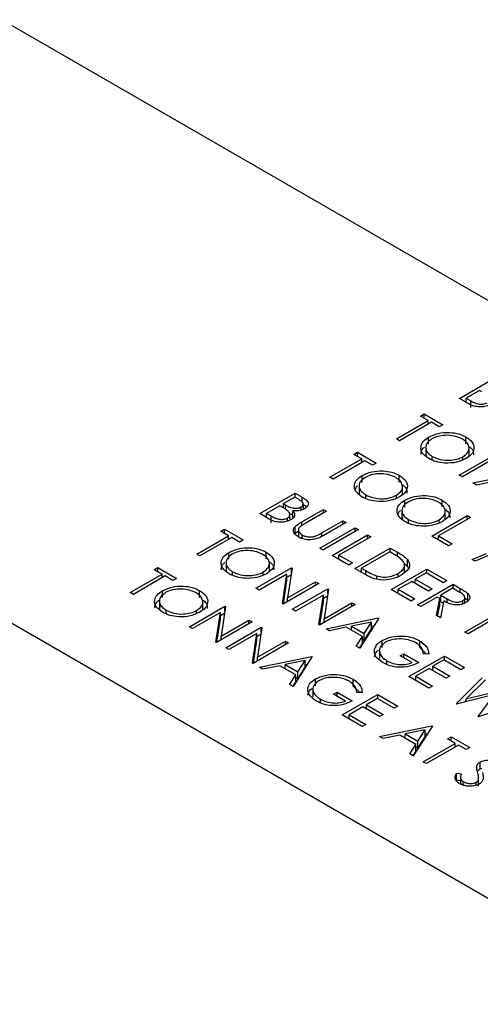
# Model space of a CAD drawing. Header units: inches. Extents: x 1687 to 2505, y -239 to -56.
# Tile 94 of 166: x 1818.69 to 1819.79, y -210.99 to -208.64. Entities that reach past the tile are written whole.
import ezdxf

# ---------------------------------------------------------------- set-up
doc = ezdxf.new("R2010")
doc.units = ezdxf.units.IN
doc.header["$LTSCALE"] = 0.5
doc.header["$MEASUREMENT"] = 0
doc.layers.add('SID-M-S', color=105, linetype='Continuous')

msp = doc.modelspace()

# ---------------------------------------------------------------- linework, layer by layer
at = {"layer": 'SID-M-S'}
for p, q in [((1812.16438, -206.32398), (1831.25626, -217.34549)), ((1817.11413, -207.7527), (1819.94256, -209.38551)), ((1819.7428, -209.54396), (1819.82766, -209.49498)), ((1819.79067, -209.52512), (1819.75912, -209.54334)), ((1819.79572, -209.52804), (1819.79067, -209.52512)), ((1819.76575, -209.55721), (1819.7428, -209.54396)), ((1819.75695, -209.55213), (1819.75912, -209.55087)), ((1819.75912, -209.54334), (1819.76997, -209.5496)), ((1819.75912, -209.55338), (1819.75912, -209.54334)), ((1819.76997, -209.56593), (1819.76997, -209.5496)), ((1819.59241, -209.64083), (1819.66856, -209.59687)), ((1819.65006, -209.5862), (1819.65877, -209.58117)), ((1819.66856, -209.59687), (1819.65006, -209.5862)), ((1819.65877, -209.58117), (1819.70337, -209.60692)), ((1819.65877, -209.59122), (1819.65877, -209.58117)), ((1819.66856, -209.60566), (1819.66856, -209.59687)), ((1819.67617, -209.60127), (1819.60002, -209.64523)), ((1819.66856, -209.60316), (1819.67073, -209.60441)), ((1819.69467, -209.61194), (1819.67617, -209.60127)), ((1819.70337, -209.60692), (1819.69467, -209.61194)), ((1819.60002, -209.64523), (1819.59241, -209.64083)), ((1819.66927, -209.65298), (1819.66927, -209.63665)), ((1819.75831, -209.65245), (1819.75831, -209.63612)), ((1819.66244, -209.65904), (1819.66244, -209.67945)), ((1819.76597, -209.68172), (1819.76597, -209.6613)), ((1819.43331, -209.73268), (1819.50946, -209.68872)), ((1819.49097, -209.67804), (1819.49967, -209.67302)), ((1819.50946, -209.68872), (1819.49097, -209.67804)), ((1819.49967, -209.67302), (1819.54427, -209.69877)), ((1819.49967, -209.68307), (1819.49967, -209.67302)), ((1819.50946, -209.69751), (1819.50946, -209.68872)), ((1819.67818, -209.6915), (1819.67818, -209.68281)), ((1819.74253, -209.7275), (1819.81868, -209.68354)), ((1819.8263, -209.68793), (1819.75015, -209.73189)), ((1819.75129, -209.69077), (1819.75129, -209.68351)), ((1819.51707, -209.69311), (1819.44092, -209.73708)), ((1819.50946, -209.695), (1819.51163, -209.69626)), ((1819.53557, -209.70379), (1819.51707, -209.69311)), ((1819.54427, -209.69877), (1819.53557, -209.70379)), ((1819.44092, -209.73708), (1819.43331, -209.73268)), ((1819.51017, -209.74483), (1819.51017, -209.7285)), ((1819.59921, -209.7443), (1819.59921, -209.72797)), ((1819.75015, -209.73189), (1819.74253, -209.7275)), ((1819.77517, -209.74634), (1819.90027, -209.72059)), ((1819.50334, -209.75088), (1819.50334, -209.7713)), ((1819.60687, -209.77356), (1819.60687, -209.75315)), ((1819.78348, -209.75114), (1819.77517, -209.74634)), ((1819.82358, -209.74288), (1819.78348, -209.75114)), ((1819.26551, -209.8195), (1819.35036, -209.77052)), ((1819.34927, -209.77994), (1819.32208, -209.79564)), ((1819.35961, -209.7859), (1819.34927, -209.77994)), ((1819.35036, -209.77052), (1819.36692, -209.78007)), ((1819.35036, -209.78056), (1819.35036, -209.77052)), ((1819.36692, -209.79211), (1819.36692, -209.78007)), ((1819.51908, -209.78335), (1819.51908, -209.77466)), ((1819.59219, -209.78262), (1819.59219, -209.77535)), ((1819.31337, -209.80066), (1819.28182, -209.81887)), ((1819.31842, -209.80358), (1819.31337, -209.80066)), ((1819.31988, -209.80444), (1819.32208, -209.80318)), ((1819.32208, -209.79564), (1819.32719, -209.79859)), ((1819.32208, -209.80576), (1819.32208, -209.79564)), ((1819.32719, -209.80901), (1819.32719, -209.79859)), ((1819.36508, -209.81103), (1819.36508, -209.80347)), ((1819.36656, -209.83904), (1819.41781, -209.80945)), ((1819.37006, -209.80902), (1819.37006, -209.79699)), ((1819.41781, -209.80945), (1819.42542, -209.81385)), ((1819.41781, -209.81825), (1819.41781, -209.80945)), ((1819.61243, -209.80386), (1819.61243, -209.78753)), ((1819.70147, -209.80333), (1819.70147, -209.787)), ((1819.28845, -209.83275), (1819.26551, -209.8195)), ((1819.27965, -209.82767), (1819.28182, -209.82641)), ((1819.28182, -209.81887), (1819.29267, -209.82513)), ((1819.28182, -209.82892), (1819.28182, -209.81887)), ((1819.29267, -209.84146), (1819.29267, -209.82513)), ((1819.33202, -209.83718), (1819.33202, -209.83009)), ((1819.33789, -209.83283), (1819.33789, -209.82177)), ((1819.34499, -209.82886), (1819.34499, -209.81253)), ((1819.42542, -209.81385), (1819.37458, -209.8432)), ((1819.6056, -209.80992), (1819.6056, -209.83033)), ((1819.67699, -209.87335), (1819.76184, -209.82437)), ((1819.76946, -209.82876), (1819.69331, -209.87272)), ((1819.70913, -209.8326), (1819.70913, -209.81218)), ((1819.76184, -209.82437), (1819.76946, -209.82876)), ((1819.76184, -209.83316), (1819.76184, -209.82437)), ((1819.17277, -209.86173), (1819.18147, -209.85671)), ((1819.18147, -209.85671), (1819.22607, -209.88246)), ((1819.18147, -209.86676), (1819.18147, -209.85671)), ((1819.35019, -209.86656), (1819.35019, -209.85023)), ((1819.35795, -209.8564), (1819.35795, -209.87681)), ((1819.36656, -209.84802), (1819.36656, -209.83904)), ((1819.4091, -209.9024), (1819.49396, -209.85341)), ((1819.41374, -209.86581), (1819.46458, -209.83646)), ((1819.4722, -209.84085), (1819.42095, -209.87044)), ((1819.46458, -209.83646), (1819.4722, -209.84085)), ((1819.46458, -209.84525), (1819.46458, -209.83646)), ((1819.49396, -209.85341), (1819.50157, -209.85781)), ((1819.49396, -209.86221), (1819.49396, -209.85341)), ((1819.62134, -209.84238), (1819.62134, -209.83369)), ((1819.69445, -209.84165), (1819.69445, -209.83439)), ((1819.11511, -209.91637), (1819.19126, -209.87241)), ((1819.19888, -209.87681), (1819.12273, -209.92077)), ((1819.19126, -209.87241), (1819.17277, -209.86173)), ((1819.19126, -209.8812), (1819.19126, -209.87241)), ((1819.19126, -209.87869), (1819.19343, -209.87995)), ((1819.21737, -209.88748), (1819.19888, -209.87681)), ((1819.35019, -209.86656), (1819.35795, -209.86071)), ((1819.36709, -209.87903), (1819.36709, -209.87061)), ((1819.41374, -209.87399), (1819.41374, -209.86581)), ((1819.50157, -209.85781), (1819.41672, -209.90679)), ((1819.43848, -209.91935), (1819.52333, -209.87037)), ((1819.53094, -209.87477), (1819.45479, -209.91873)), ((1819.52333, -209.87037), (1819.53094, -209.87477)), ((1819.52333, -209.87916), (1819.52333, -209.87037)), ((1819.71724, -209.89659), (1819.67699, -209.87335)), ((1819.69113, -209.88152), (1819.69331, -209.88026)), ((1819.69331, -209.87272), (1819.72594, -209.89156)), ((1819.69331, -209.88277), (1819.69331, -209.87272)), ((1819.22607, -209.88246), (1819.21737, -209.88748)), ((1819.41672, -209.90679), (1819.4091, -209.9024)), ((1819.49287, -209.95075), (1819.57772, -209.90177)), ((1819.57772, -209.90177), (1819.59486, -209.91166)), ((1819.57772, -209.91182), (1819.57772, -209.90177)), ((1819.72594, -209.89156), (1819.71724, -209.89659)), ((1819.12273, -209.92077), (1819.11511, -209.91637)), ((1819.19197, -209.92852), (1819.19197, -209.91219)), ((1819.28101, -209.92799), (1819.28101, -209.91166)), ((1819.47873, -209.94259), (1819.43848, -209.91935)), ((1819.45262, -209.92752), (1819.45479, -209.92626)), ((1819.45479, -209.91873), (1819.48743, -209.93757)), ((1819.45479, -209.92877), (1819.45479, -209.91873)), ((1819.57663, -209.91119), (1819.50919, -209.95013)), ((1819.5826, -209.91463), (1819.57663, -209.91119)), ((1819.59486, -209.92225), (1819.59486, -209.91166)), ((1819.77381, -209.92925), (1819.80758, -209.91483)), ((1819.81416, -209.91863), (1819.78039, -209.93304)), ((1819.01367, -209.95358), (1819.02237, -209.94856)), ((1819.02237, -209.94856), (1819.06697, -209.9743)), ((1819.02237, -209.9586), (1819.02237, -209.94856)), ((1819.18514, -209.93458), (1819.18514, -209.95499)), ((1819.25653, -209.99801), (1819.34139, -209.94903)), ((1819.28867, -209.95726), (1819.28867, -209.93684)), ((1819.34298, -209.94995), (1819.33226, -210.02087)), ((1819.34139, -209.94903), (1819.34298, -209.94995)), ((1819.34139, -209.96051), (1819.34139, -209.94903)), ((1819.48743, -209.93757), (1819.47873, -209.94259)), ((1819.51916, -209.96593), (1819.49287, -209.95075)), ((1819.50919, -209.95013), (1819.51893, -209.95575)), ((1819.50919, -209.96017), (1819.50919, -209.95013)), ((1819.61088, -209.93847), (1819.61872, -209.9453)), ((1819.61168, -209.96137), (1819.61168, -209.94096)), ((1819.61872, -209.9453), (1819.61872, -209.92897)), ((1819.61872, -209.9453), (1819.62118, -209.95079)), ((1819.78039, -209.93304), (1819.77381, -209.92925)), ((1818.95601, -210.00822), (1819.03216, -209.96426)), ((1819.03978, -209.96865), (1818.96363, -210.01261)), ((1819.03216, -209.96426), (1819.01367, -209.95358)), ((1819.03216, -209.97305), (1819.03216, -209.96426)), ((1819.03216, -209.97054), (1819.03434, -209.97179)), ((1819.05827, -209.97933), (1819.03978, -209.96865)), ((1819.06697, -209.9743), (1819.05827, -209.97933)), ((1819.20088, -209.96704), (1819.20088, -209.95835)), ((1819.33078, -209.96394), (1819.26415, -210.00241)), ((1819.27399, -209.96631), (1819.27399, -209.95905)), ((1819.32007, -210.03469), (1819.33078, -209.96394)), ((1819.33078, -209.98027), (1819.33078, -209.96394)), ((1819.33078, -209.97148), (1819.34058, -209.96582)), ((1819.50701, -209.95892), (1819.50919, -209.95767)), ((1819.51893, -209.9658), (1819.51893, -209.95575)), ((1819.54534, -209.97589), (1819.54534, -209.96851)), ((1819.5799, -210.00099), (1819.66475, -209.95201)), ((1819.59625, -209.97006), (1819.59625, -209.96267)), ((1819.66366, -209.96143), (1819.63755, -209.9765)), ((1819.70391, -209.98467), (1819.66366, -209.96143)), ((1819.66475, -209.95201), (1819.71262, -209.97964)), ((1819.66475, -209.96206), (1819.66475, -209.95201)), ((1819.26415, -210.00241), (1819.25653, -209.99801)), ((1819.40666, -209.98671), (1819.3218, -210.03569)), ((1819.32245, -210.03532), (1819.33078, -209.98027)), ((1819.33226, -210.02087), (1819.39904, -209.98231)), ((1819.39904, -209.98231), (1819.40666, -209.98671)), ((1819.39904, -209.9911), (1819.39904, -209.98231)), ((1819.62885, -209.98153), (1819.59622, -210.00037)), ((1819.6691, -210.00476), (1819.62885, -209.98153)), ((1819.63538, -209.9853), (1819.63755, -209.98404)), ((1819.63755, -209.9765), (1819.6778, -209.99974)), ((1819.63755, -209.98655), (1819.63755, -209.9765)), ((1819.64299, -210.03742), (1819.72785, -209.98843)), ((1819.72676, -209.99785), (1819.69847, -210.01418)), ((1819.71262, -209.97964), (1819.70391, -209.98467)), ((1819.74267, -210.00704), (1819.72676, -209.99785)), ((1819.72785, -209.98843), (1819.74483, -209.99824)), ((1819.72785, -209.99848), (1819.72785, -209.98843)), ((1818.96363, -210.01261), (1818.95601, -210.00822)), ((1819.03288, -210.02037), (1819.03288, -210.00404)), ((1819.12191, -210.01984), (1819.12191, -210.00351)), ((1819.33226, -210.02966), (1819.33226, -210.02087)), ((1819.34356, -210.04825), (1819.42841, -209.99927)), ((1819.41781, -210.01418), (1819.35118, -210.05265)), ((1819.4071, -210.08493), (1819.41781, -210.01418)), ((1819.41781, -210.03051), (1819.41781, -210.01418)), ((1819.41781, -210.02172), (1819.42761, -210.01606)), ((1819.43001, -210.00019), (1819.41929, -210.07111)), ((1819.42841, -209.99927), (1819.43001, -210.00019)), ((1819.42841, -210.01075), (1819.42841, -209.99927)), ((1819.62776, -210.02863), (1819.5799, -210.00099)), ((1819.59404, -210.00916), (1819.59622, -210.00791)), ((1819.59622, -210.00037), (1819.63647, -210.0236)), ((1819.59622, -210.01041), (1819.59622, -210.00037)), ((1819.68977, -210.01921), (1819.65061, -210.04182)), ((1819.6778, -209.99974), (1819.6691, -210.00476)), ((1819.69596, -210.02278), (1819.68977, -210.01921)), ((1819.69847, -210.01418), (1819.71389, -210.02322)), ((1819.69847, -210.03051), (1819.69847, -210.01418)), ((1819.74483, -210.00869), (1819.74483, -209.99824)), ((1819.75539, -210.02093), (1819.7629, -210.02633)), ((1819.75627, -210.0322), (1819.75627, -210.01819)), ((1819.7629, -210.02633), (1819.7629, -210.01)), ((1819.02604, -210.02642), (1819.02604, -210.04684)), ((1819.09743, -210.08986), (1819.18229, -210.04087)), ((1819.12957, -210.0491), (1819.12957, -210.02869)), ((1819.18388, -210.0418), (1819.17316, -210.11271)), ((1819.18229, -210.04087), (1819.18388, -210.0418)), ((1819.18229, -210.05236), (1819.18229, -210.04087)), ((1819.3218, -210.03569), (1819.32007, -210.03469)), ((1819.49369, -210.03695), (1819.40883, -210.08593)), ((1819.40947, -210.08556), (1819.41781, -210.03051)), ((1819.41929, -210.07111), (1819.48607, -210.03255)), ((1819.48607, -210.03255), (1819.49369, -210.03695)), ((1819.48607, -210.04134), (1819.48607, -210.03255)), ((1819.63647, -210.0236), (1819.62776, -210.02863)), ((1819.65061, -210.04182), (1819.64299, -210.03742)), ((1819.68797, -210.06338), (1819.69596, -210.02278)), ((1819.69085, -210.06505), (1819.69596, -210.03911)), ((1819.69596, -210.02317), (1819.69847, -210.02172)), ((1819.69596, -210.03911), (1819.69596, -210.02278)), ((1819.70538, -210.02821), (1819.69739, -210.06882)), ((1819.69847, -210.03051), (1819.70426, -210.0339)), ((1819.71389, -210.03162), (1819.71389, -210.02322)), ((1819.75086, -210.03549), (1819.75086, -210.0279)), ((1819.04178, -210.05888), (1819.04178, -210.0502)), ((1819.17168, -210.05579), (1819.10505, -210.09425)), ((1819.11489, -210.05815), (1819.11489, -210.05089)), ((1819.16097, -210.12654), (1819.17168, -210.05579)), ((1819.17168, -210.07212), (1819.17168, -210.05579)), ((1819.17168, -210.06333), (1819.18148, -210.05767)), ((1819.35118, -210.05265), (1819.34356, -210.04825)), ((1819.69739, -210.06882), (1819.68797, -210.06338)), ((1819.75613, -210.10273), (1819.83228, -210.05877)), ((1819.8399, -210.06317), (1819.76375, -210.10713)), ((1819.10505, -210.09425), (1819.09743, -210.08986)), ((1819.24756, -210.07855), (1819.1627, -210.12754)), ((1819.16335, -210.12717), (1819.17168, -210.07212)), ((1819.17316, -210.11271), (1819.23994, -210.07416)), ((1819.18446, -210.1401), (1819.26931, -210.09111)), ((1819.23994, -210.07416), (1819.24756, -210.07855)), ((1819.23994, -210.08295), (1819.23994, -210.07416)), ((1819.27091, -210.09204), (1819.26019, -210.16295)), ((1819.26931, -210.09111), (1819.27091, -210.09204)), ((1819.26931, -210.1026), (1819.26931, -210.09111)), ((1819.40883, -210.08593), (1819.4071, -210.08493)), ((1819.41929, -210.0799), (1819.41929, -210.07111)), ((1819.42406, -210.09472), (1819.54917, -210.06898)), ((1819.47247, -210.09127), (1819.43237, -210.09952)), ((1819.51094, -210.11348), (1819.47247, -210.09127)), ((1819.53309, -210.07879), (1819.48531, -210.08863)), ((1819.48531, -210.08863), (1819.51563, -210.10614)), ((1819.48531, -210.09868), (1819.48531, -210.08863)), ((1819.55025, -210.0696), (1819.50456, -210.1412)), ((1819.51563, -210.10614), (1819.53309, -210.07879)), ((1819.53309, -210.09512), (1819.53309, -210.07879)), ((1819.53309, -210.08862), (1819.53888, -210.08742)), ((1819.54917, -210.06898), (1819.55025, -210.0696)), ((1819.54917, -210.07131), (1819.54917, -210.06898)), ((1819.17316, -210.1215), (1819.17316, -210.11271)), ((1819.25871, -210.10603), (1819.19208, -210.14449)), ((1819.248, -210.17678), (1819.25871, -210.10603)), ((1819.25871, -210.12236), (1819.25871, -210.10603)), ((1819.25871, -210.11357), (1819.26851, -210.10791)), ((1819.43237, -210.09952), (1819.42406, -210.09472)), ((1819.48501, -210.09851), (1819.48531, -210.09845)), ((1819.49629, -210.13642), (1819.51094, -210.11348)), ((1819.51094, -210.12981), (1819.51094, -210.11348)), ((1819.51563, -210.12247), (1819.53309, -210.09512)), ((1819.51563, -210.12247), (1819.51563, -210.10614)), ((1819.76375, -210.10713), (1819.75613, -210.10273)), ((1819.1627, -210.12754), (1819.16097, -210.12654)), ((1819.33459, -210.12879), (1819.24973, -210.17778)), ((1819.25038, -210.17741), (1819.25871, -210.12236)), ((1819.26019, -210.16295), (1819.32697, -210.1244)), ((1819.32697, -210.1244), (1819.33459, -210.12879)), ((1819.32697, -210.13319), (1819.32697, -210.1244)), ((1819.50456, -210.1412), (1819.49629, -210.13642)), ((1819.50391, -210.14082), (1819.51094, -210.12981)), ((1819.51094, -210.11976), (1819.51563, -210.12247)), ((1819.5579, -210.1393), (1819.5579, -210.12297)), ((1819.64811, -210.13991), (1819.64811, -210.12358)), ((1819.19208, -210.14449), (1819.18446, -210.1401)), ((1819.26496, -210.18657), (1819.39007, -210.16082)), ((1819.39115, -210.16145), (1819.34546, -210.23304)), ((1819.39007, -210.16082), (1819.39115, -210.16145)), ((1819.39007, -210.16316), (1819.39007, -210.16082)), ((1819.55175, -210.14525), (1819.55175, -210.16566)), ((1819.60138, -210.15941), (1819.61009, -210.15439)), ((1819.62967, -210.17574), (1819.60138, -210.15941)), ((1819.61009, -210.15439), (1819.64598, -210.17511)), ((1819.61009, -210.16443), (1819.61009, -210.15439)), ((1819.62205, -210.20902), (1819.7069, -210.16004)), ((1819.64811, -210.13991), (1819.6644, -210.15513)), ((1819.66958, -210.15521), (1819.65686, -210.15501)), ((1819.7069, -210.16004), (1819.75477, -210.18767)), ((1819.7069, -210.17009), (1819.7069, -210.16004)), ((1819.24973, -210.17778), (1819.248, -210.17678)), ((1819.26019, -210.17174), (1819.26019, -210.16295)), ((1819.31337, -210.18312), (1819.27328, -210.19137)), ((1819.35184, -210.20532), (1819.31337, -210.18312)), ((1819.37399, -210.17064), (1819.32621, -210.18048)), ((1819.32621, -210.19053), (1819.32621, -210.18048)), ((1819.32621, -210.18048), (1819.35653, -210.19798)), ((1819.35653, -210.19798), (1819.37399, -210.17064)), ((1819.37399, -210.18697), (1819.37399, -210.17064)), ((1819.37399, -210.18046), (1819.37978, -210.17927)), ((1819.5698, -210.18002), (1819.5698, -210.17132)), ((1819.70582, -210.16946), (1819.67971, -210.18453)), ((1819.67971, -210.18453), (1819.71996, -210.20777)), ((1819.67971, -210.19458), (1819.67971, -210.18453)), ((1819.74607, -210.19269), (1819.70582, -210.16946)), ((1819.27328, -210.19137), (1819.26496, -210.18657)), ((1819.32591, -210.19036), (1819.32621, -210.1903)), ((1819.33719, -210.22826), (1819.35184, -210.20532)), ((1819.35184, -210.22165), (1819.35184, -210.20532)), ((1819.35653, -210.21431), (1819.37399, -210.18697)), ((1819.35653, -210.21431), (1819.35653, -210.19798)), ((1819.66992, -210.23665), (1819.62205, -210.20902)), ((1819.67101, -210.18955), (1819.63837, -210.20839)), ((1819.63837, -210.20839), (1819.67862, -210.23163)), ((1819.63837, -210.21844), (1819.63837, -210.20839)), ((1819.71126, -210.21279), (1819.67101, -210.18955)), ((1819.67754, -210.19332), (1819.67971, -210.19207)), ((1819.71996, -210.20777), (1819.71126, -210.21279)), ((1819.75477, -210.18767), (1819.74607, -210.19269)), ((1819.34546, -210.23304), (1819.33719, -210.22826)), ((1819.34481, -210.23266), (1819.35184, -210.22165)), ((1819.35184, -210.21161), (1819.35653, -210.21431)), ((1819.3988, -210.23114), (1819.3988, -210.21481)), ((1819.48901, -210.23176), (1819.48901, -210.21543)), ((1819.48901, -210.23176), (1819.5053, -210.24698)), ((1819.6362, -210.21719), (1819.63837, -210.21593)), ((1819.67862, -210.23163), (1819.66992, -210.23665)), ((1819.73492, -210.27418), (1819.7972, -210.21216)), ((1819.80507, -210.21671), (1819.75944, -210.26222)), ((1819.39265, -210.23709), (1819.39265, -210.25751)), ((1819.44228, -210.25126), (1819.45099, -210.24623)), ((1819.47057, -210.26758), (1819.44228, -210.25126)), ((1819.45099, -210.24623), (1819.48689, -210.26696)), ((1819.45099, -210.25628), (1819.45099, -210.24623)), ((1819.46295, -210.30087), (1819.54781, -210.25188)), ((1819.51048, -210.24706), (1819.49776, -210.24686)), ((1819.54781, -210.25188), (1819.59567, -210.27952)), ((1819.54781, -210.26193), (1819.54781, -210.25188)), ((1819.82674, -210.25226), (1819.73601, -210.27481)), ((1819.75944, -210.26222), (1819.84637, -210.24055)), ((1819.78737, -210.30446), (1819.82674, -210.25226)), ((1819.4107, -210.27187), (1819.4107, -210.26317)), ((1819.54672, -210.2613), (1819.52061, -210.27638)), ((1819.52061, -210.27638), (1819.56086, -210.29961)), ((1819.52061, -210.28642), (1819.52061, -210.27638)), ((1819.58697, -210.28454), (1819.54672, -210.2613)), ((1819.59567, -210.27952), (1819.58697, -210.28454)), ((1819.73601, -210.27481), (1819.73492, -210.27418)), ((1819.75557, -210.26994), (1819.75944, -210.26608)), ((1819.75944, -210.26898), (1819.75944, -210.26222)), ((1819.89619, -210.26931), (1819.78846, -210.30509)), ((1819.51082, -210.3285), (1819.46295, -210.30087)), ((1819.51191, -210.2814), (1819.47927, -210.30024)), ((1819.47927, -210.30024), (1819.51952, -210.32348)), ((1819.47927, -210.31029), (1819.47927, -210.30024)), ((1819.55216, -210.30464), (1819.51191, -210.2814)), ((1819.51844, -210.28517), (1819.52061, -210.28391)), ((1819.56086, -210.29961), (1819.55216, -210.30464)), ((1819.4771, -210.30903), (1819.47927, -210.30778)), ((1819.51952, -210.32348), (1819.51082, -210.3285)), ((1819.55216, -210.35236), (1819.67726, -210.32662)), ((1819.67835, -210.32724), (1819.63266, -210.39884)), ((1819.67726, -210.32662), (1819.67835, -210.32724)), ((1819.67726, -210.32895), (1819.67726, -210.32662)), ((1819.78846, -210.30509), (1819.78737, -210.30446)), ((1819.60057, -210.34891), (1819.56047, -210.35716)), ((1819.63903, -210.37112), (1819.60057, -210.34891)), ((1819.66118, -210.33643), (1819.6134, -210.34627)), ((1819.6134, -210.34627), (1819.64372, -210.36378)), ((1819.6134, -210.35632), (1819.6134, -210.34627)), ((1819.64372, -210.36378), (1819.66118, -210.33643)), ((1819.66118, -210.35276), (1819.66118, -210.33643)), ((1819.66118, -210.34626), (1819.66698, -210.34506)), ((1819.56047, -210.35716), (1819.55216, -210.35236)), ((1819.61311, -210.35615), (1819.6134, -210.35609)), ((1819.62438, -210.39406), (1819.63903, -210.37112)), ((1819.63903, -210.38745), (1819.63903, -210.37112)), ((1819.64372, -210.38011), (1819.66118, -210.35276)), ((1819.64372, -210.38011), (1819.64372, -210.36378)), ((1819.65659, -210.41265), (1819.73274, -210.36869)), ((1819.74036, -210.37309), (1819.66421, -210.41705)), ((1819.71425, -210.35802), (1819.72295, -210.35299)), ((1819.73274, -210.36869), (1819.71425, -210.35802)), ((1819.72295, -210.35299), (1819.76755, -210.37874)), ((1819.72295, -210.36304), (1819.72295, -210.35299)), ((1819.73274, -210.37748), (1819.73274, -210.36869)), ((1819.75885, -210.38376), (1819.74036, -210.37309)), ((1819.63266, -210.39884), (1819.62438, -210.39406)), ((1819.632, -210.39846), (1819.63903, -210.38745)), ((1819.63903, -210.3774), (1819.64372, -210.38011)), ((1819.73274, -210.37498), (1819.73491, -210.37623)), ((1819.76755, -210.37874), (1819.75885, -210.38376)), ((1819.66421, -210.41705), (1819.65659, -210.41265)), ((1819.79235, -210.42974), (1819.79235, -210.41341)), ((1819.73606, -210.43963), (1819.74753, -210.44129)), ((1819.73606, -210.45596), (1819.73606, -210.43963)), ((1819.78418, -210.42781), (1819.78418, -210.4236)), ((1819.79235, -210.42974), (1819.79618, -210.42834)), ((1819.73606, -210.45596), (1819.7453, -210.45729)), ((1819.7453, -210.44974), (1819.7453, -210.46607)), ((1819.75202, -210.46891), (1819.75202, -210.4602)), ((1819.78302, -210.46862), (1819.78302, -210.4615)), ((1819.78831, -210.47127), (1819.78831, -210.45494)), ((1819.78876, -210.46747), (1819.78876, -210.45114))]:
    msp.add_line(p, q, dxfattribs=at)
for points, knots in [([(1819.76997, -209.5496), (1819.77552, -209.55279), (1819.78384, -209.55759), (1819.79767, -209.55805), (1819.80494, -209.55667), (1819.80786, -209.55526), (1819.80932, -209.55455)], [0, 0, 0, 0, 0.4993602, 0.748736, 0.8743989, 1, 1, 1, 1]), ([(1819.81693, -209.55895), (1819.81263, -209.56085), (1819.80401, -209.56466), (1819.78831, -209.56491), (1819.77523, -209.56209), (1819.76891, -209.55884), (1819.76575, -209.55721)], [0, 0, 0, 0, 0.27914114, 0.55865369, 0.77905895, 1, 1, 1, 1]), ([(1819.66978, -209.68801), (1819.66393, -209.6838), (1819.65224, -209.67536), (1819.64961, -209.66), (1819.65516, -209.64638), (1819.66457, -209.6399), (1819.66927, -209.63665)], [0, 0, 0, 0, 0.2796633, 0.5593539, 0.7796364, 1, 1, 1, 1]), ([(1819.67692, -209.64103), (1819.67222, -209.64449), (1819.66282, -209.65142), (1819.66155, -209.66399), (1819.66662, -209.67495), (1819.67433, -209.68019), (1819.67818, -209.68281)], [0, 0, 0, 0, 0.279416, 0.5590765, 0.779478, 1, 1, 1, 1]), ([(1819.66927, -209.63665), (1819.6766, -209.63333), (1819.69126, -209.62667), (1819.71779, -209.62477), (1819.74133, -209.6281), (1819.75265, -209.63345), (1819.75831, -209.63612)], [0, 0, 0, 0, 0.279731, 0.5593268, 0.7796805, 1, 1, 1, 1]), ([(1819.74998, -209.64136), (1819.74393, -209.63867), (1819.73182, -209.63329), (1819.71011, -209.63167), (1819.69075, -209.63438), (1819.68153, -209.63881), (1819.67692, -209.64103)], [0, 0, 0, 0, 0.2796271, 0.5593495, 0.7796302, 1, 1, 1, 1]), ([(1819.75129, -209.68351), (1819.75602, -209.68002), (1819.76549, -209.67305), (1819.76685, -209.66035), (1819.76138, -209.64938), (1819.75378, -209.64404), (1819.74998, -209.64136)], [0, 0, 0, 0, 0.279468, 0.5588703, 0.7795158, 1, 1, 1, 1]), ([(1819.75831, -209.63612), (1819.76426, -209.64036), (1819.77616, -209.64884), (1819.77898, -209.66438), (1819.77323, -209.67812), (1819.76367, -209.68465), (1819.75888, -209.68791)], [0, 0, 0, 0, 0.2797673, 0.5593585, 0.7795711, 1, 1, 1, 1]), ([(1819.65182, -209.67832), (1819.65154, -209.67731), (1819.65012, -209.67219), (1819.65316, -209.66576), (1819.65842, -209.66172), (1819.65934, -209.66101)], [0, 0, 0, 0, 0.1678177, 0.8540015, 1, 1, 1, 1]), ([(1819.76467, -209.65799), (1819.76816, -209.66051), (1819.77642, -209.66646), (1819.77657, -209.67417), (1819.77665, -209.67862)], [0, 0, 0, 0, 0.4221781, 1, 1, 1, 1]), ([(1819.66342, -209.67746), (1819.66292, -209.6787), (1819.66224, -209.68041), (1819.66321, -209.68202), (1819.66348, -209.68246)], [0, 0, 0, 0, 0.7277029, 1, 1, 1, 1]), ([(1819.75888, -209.68791), (1819.75155, -209.69128), (1819.73689, -209.69802), (1819.71021, -209.69948), (1819.68662, -209.6962), (1819.67539, -209.69074), (1819.66978, -209.68801)], [0, 0, 0, 0, 0.2796304, 0.5593429, 0.7795972, 1, 1, 1, 1]), ([(1819.67818, -209.68281), (1819.68418, -209.68557), (1819.69618, -209.69108), (1819.71796, -209.69292), (1819.7374, -209.69018), (1819.74666, -209.68573), (1819.75129, -209.68351)], [0, 0, 0, 0, 0.2798297, 0.559389, 0.7796538, 1, 1, 1, 1]), ([(1819.51068, -209.77986), (1819.50484, -209.77564), (1819.49314, -209.76721), (1819.49051, -209.75184), (1819.49606, -209.73823), (1819.50547, -209.73174), (1819.51017, -209.7285)], [0, 0, 0, 0, 0.2796633, 0.5593539, 0.7796364, 1, 1, 1, 1]), ([(1819.51782, -209.73288), (1819.51312, -209.73634), (1819.50372, -209.74326), (1819.50245, -209.75584), (1819.50752, -209.76679), (1819.51523, -209.77203), (1819.51908, -209.77466)], [0, 0, 0, 0, 0.279416, 0.5590765, 0.779478, 1, 1, 1, 1]), ([(1819.51017, -209.7285), (1819.5175, -209.72517), (1819.53216, -209.71852), (1819.55869, -209.71661), (1819.58223, -209.71995), (1819.59355, -209.7253), (1819.59921, -209.72797)], [0, 0, 0, 0, 0.279731, 0.5593268, 0.7796805, 1, 1, 1, 1]), ([(1819.59088, -209.73321), (1819.58483, -209.73052), (1819.57272, -209.72514), (1819.55101, -209.72352), (1819.53166, -209.72622), (1819.52243, -209.73066), (1819.51782, -209.73288)], [0, 0, 0, 0, 0.2796271, 0.5593495, 0.7796302, 1, 1, 1, 1]), ([(1819.59219, -209.77535), (1819.59692, -209.77187), (1819.60639, -209.7649), (1819.60775, -209.75219), (1819.60228, -209.74123), (1819.59468, -209.73588), (1819.59088, -209.73321)], [0, 0, 0, 0, 0.279468, 0.5588703, 0.7795158, 1, 1, 1, 1]), ([(1819.59921, -209.72797), (1819.60516, -209.73221), (1819.61706, -209.74069), (1819.61988, -209.75623), (1819.61413, -209.76997), (1819.60457, -209.7765), (1819.59979, -209.77976)], [0, 0, 0, 0, 0.2797673, 0.5593585, 0.7795711, 1, 1, 1, 1]), ([(1819.49475, -209.76119), (1819.49526, -209.75902), (1819.49599, -209.75594), (1819.49927, -209.75356), (1819.50024, -209.75285)], [0, 0, 0, 0, 0.7054572, 1, 1, 1, 1]), ([(1819.60557, -209.74984), (1819.60906, -209.75235), (1819.61733, -209.7583), (1819.61747, -209.76601), (1819.61756, -209.77047)], [0, 0, 0, 0, 0.4221781, 1, 1, 1, 1]), ([(1819.36508, -209.80347), (1819.36692, -209.80212), (1819.36969, -209.80009), (1819.37025, -209.79667), (1819.3688, -209.79165), (1819.36369, -209.78846), (1819.35961, -209.7859)], [0, 0, 0, 0, 0.2492836, 0.3749253, 0.5006447, 1, 1, 1, 1]), ([(1819.36692, -209.78007), (1819.37047, -209.78222), (1819.37755, -209.78648), (1819.38279, -209.7945), (1819.38043, -209.8023), (1819.37538, -209.80595), (1819.37285, -209.80777)], [0, 0, 0, 0, 0.2813174, 0.559922, 0.7799345, 1, 1, 1, 1]), ([(1819.50432, -209.76931), (1819.50382, -209.77055), (1819.50314, -209.77225), (1819.50411, -209.77387), (1819.50438, -209.7743)], [0, 0, 0, 0, 0.7277029, 1, 1, 1, 1]), ([(1819.59979, -209.77976), (1819.59246, -209.78313), (1819.57779, -209.78987), (1819.55111, -209.79132), (1819.52752, -209.78805), (1819.5163, -209.78259), (1819.51068, -209.77986)], [0, 0, 0, 0, 0.2796304, 0.5593429, 0.7795972, 1, 1, 1, 1]), ([(1819.51908, -209.77466), (1819.52508, -209.77741), (1819.53708, -209.78292), (1819.55886, -209.78477), (1819.5783, -209.78202), (1819.58756, -209.77758), (1819.59219, -209.77535)], [0, 0, 0, 0, 0.2798297, 0.559389, 0.7796538, 1, 1, 1, 1]), ([(1819.61243, -209.78753), (1819.61976, -209.7842), (1819.63442, -209.77755), (1819.66095, -209.77565), (1819.68449, -209.77898), (1819.69581, -209.78433), (1819.70147, -209.787)], [0, 0, 0, 0, 0.279731, 0.5593268, 0.7796805, 1, 1, 1, 1]), ([(1819.69314, -209.79224), (1819.68708, -209.78955), (1819.67498, -209.78417), (1819.65327, -209.78255), (1819.63391, -209.78526), (1819.62469, -209.78969), (1819.62008, -209.79191)], [0, 0, 0, 0, 0.2796271, 0.5593495, 0.7796302, 1, 1, 1, 1]), ([(1819.33329, -209.81332), (1819.33071, -209.8114), (1819.32609, -209.80798), (1819.32076, -209.80492), (1819.31842, -209.80358)], [0, 0, 0, 0, 0.559734, 1, 1, 1, 1]), ([(1819.32719, -209.79859), (1819.33253, -209.80166), (1819.33922, -209.8055), (1819.35009, -209.80681), (1819.35559, -209.80658), (1819.36088, -209.80553), (1819.36368, -209.80415), (1819.36508, -209.80347)], [0, 0, 0, 0, 0.4986071, 0.6240085, 0.7494012, 0.8747358, 1, 1, 1, 1]), ([(1819.37285, -209.80777), (1819.3707, -209.80885), (1819.36641, -209.81099), (1819.35681, -209.8133), (1819.34946, -209.81283), (1819.34499, -209.81253)], [0, 0, 0, 0, 0.2808667, 0.5615271, 1, 1, 1, 1]), ([(1819.36692, -209.7964), (1819.37094, -209.79843), (1819.37535, -209.80065), (1819.37707, -209.80374), (1819.37722, -209.80401)], [0, 0, 0, 0, 0.9132011, 1, 1, 1, 1]), ([(1819.61294, -209.83889), (1819.60709, -209.83468), (1819.5954, -209.82624), (1819.59277, -209.81087), (1819.59832, -209.79726), (1819.60773, -209.79078), (1819.61243, -209.78753)], [0, 0, 0, 0, 0.2796633, 0.5593539, 0.7796364, 1, 1, 1, 1]), ([(1819.62008, -209.79191), (1819.61538, -209.79537), (1819.60598, -209.8023), (1819.60471, -209.81487), (1819.60978, -209.82582), (1819.61748, -209.83107), (1819.62134, -209.83369)], [0, 0, 0, 0, 0.279416, 0.5590765, 0.779478, 1, 1, 1, 1]), ([(1819.69445, -209.83439), (1819.69918, -209.8309), (1819.70865, -209.82393), (1819.71001, -209.81122), (1819.70454, -209.80026), (1819.69694, -209.79491), (1819.69314, -209.79224)], [0, 0, 0, 0, 0.279468, 0.5588703, 0.7795158, 1, 1, 1, 1]), ([(1819.70147, -209.787), (1819.70742, -209.79124), (1819.71932, -209.79972), (1819.72214, -209.81526), (1819.71639, -209.829), (1819.70683, -209.83553), (1819.70204, -209.83879)], [0, 0, 0, 0, 0.2797673, 0.5593585, 0.7795711, 1, 1, 1, 1]), ([(1819.70783, -209.80887), (1819.71132, -209.81138), (1819.71958, -209.81734), (1819.71973, -209.82505), (1819.71981, -209.8295)], [0, 0, 0, 0, 0.4221781, 1, 1, 1, 1]), ([(1819.33963, -209.83448), (1819.33533, -209.83639), (1819.32671, -209.8402), (1819.31101, -209.84045), (1819.29793, -209.83763), (1819.29161, -209.83438), (1819.28845, -209.83275)], [0, 0, 0, 0, 0.2791411, 0.5586537, 0.779059, 1, 1, 1, 1]), ([(1819.29267, -209.82513), (1819.29822, -209.82833), (1819.30654, -209.83312), (1819.32037, -209.83359), (1819.32765, -209.83221), (1819.33056, -209.8308), (1819.33202, -209.83009)], [0, 0, 0, 0, 0.4993602, 0.748736, 0.8743989, 1, 1, 1, 1]), ([(1819.33202, -209.83009), (1819.33384, -209.82874), (1819.3375, -209.82604), (1819.33865, -209.81971), (1819.33532, -209.81574), (1819.33329, -209.81332)], [0, 0, 0, 0, 0.2799437, 0.5604286, 1, 1, 1, 1]), ([(1819.33672, -209.81897), (1819.33911, -209.82047), (1819.34156, -209.82202), (1819.3449, -209.82239), (1819.34499, -209.8224)], [0, 0, 0, 0, 0.973962, 1, 1, 1, 1]), ([(1819.34499, -209.81253), (1819.3465, -209.8146), (1819.34952, -209.81872), (1819.34918, -209.82508), (1819.3456, -209.8305), (1819.34162, -209.83316), (1819.33963, -209.83448)], [0, 0, 0, 0, 0.2803823, 0.5596055, 0.7797648, 1, 1, 1, 1]), ([(1819.59701, -209.82022), (1819.59752, -209.81805), (1819.59825, -209.81497), (1819.60153, -209.81259), (1819.6025, -209.81189)], [0, 0, 0, 0, 0.7054572, 1, 1, 1, 1]), ([(1819.60658, -209.82834), (1819.60608, -209.82958), (1819.6054, -209.83129), (1819.60637, -209.8329), (1819.60664, -209.83334)], [0, 0, 0, 0, 0.7277029, 1, 1, 1, 1]), ([(1819.35881, -209.87587), (1819.3558, -209.87389), (1819.3498, -209.86992), (1819.34591, -209.8628), (1819.34589, -209.85593), (1819.34876, -209.85213), (1819.35019, -209.85023)], [0, 0, 0, 0, 0.2802208, 0.5599142, 0.7799519, 1, 1, 1, 1]), ([(1819.35019, -209.85023), (1819.35296, -209.84801), (1819.35792, -209.84403), (1819.36392, -209.84056), (1819.36656, -209.83904)], [0, 0, 0, 0, 0.5594986, 1, 1, 1, 1]), ([(1819.36364, -209.84991), (1819.36158, -209.85172), (1819.35748, -209.85533), (1819.35808, -209.86338), (1819.36367, -209.86786), (1819.36709, -209.87061)], [0, 0, 0, 0, 0.2810568, 0.5608207, 1, 1, 1, 1]), ([(1819.37458, -209.8432), (1819.37246, -209.84441), (1819.36869, -209.84658), (1819.36518, -209.84889), (1819.36364, -209.84991)], [0, 0, 0, 0, 0.5601244, 1, 1, 1, 1]), ([(1819.70204, -209.83879), (1819.69471, -209.84216), (1819.68005, -209.8489), (1819.65337, -209.85035), (1819.62978, -209.84708), (1819.61855, -209.84162), (1819.61294, -209.83889)], [0, 0, 0, 0, 0.2796304, 0.5593429, 0.7795972, 1, 1, 1, 1]), ([(1819.62134, -209.83369), (1819.62734, -209.83645), (1819.63934, -209.84196), (1819.66112, -209.8438), (1819.68056, -209.84105), (1819.68982, -209.83661), (1819.69445, -209.83439)], [0, 0, 0, 0, 0.2798297, 0.559389, 0.7796538, 1, 1, 1, 1]), ([(1819.42095, -209.87044), (1819.41615, -209.87313), (1819.40661, -209.87847), (1819.38896, -209.88275), (1819.37116, -209.88162), (1819.36292, -209.87779), (1819.35881, -209.87587)], [0, 0, 0, 0, 0.2816547, 0.5601107, 0.7800798, 1, 1, 1, 1]), ([(1819.36709, -209.87061), (1819.36968, -209.87181), (1819.37486, -209.87422), (1819.38411, -209.87541), (1819.39269, -209.87492), (1819.39736, -209.87358), (1819.3997, -209.87291)], [0, 0, 0, 0, 0.2797867, 0.5593768, 0.7795688, 1, 1, 1, 1]), ([(1819.3997, -209.87291), (1819.40247, -209.87168), (1819.40742, -209.86949), (1819.41181, -209.86693), (1819.41374, -209.86581)], [0, 0, 0, 0, 0.5596244, 1, 1, 1, 1]), ([(1819.19197, -209.91219), (1819.19931, -209.90886), (1819.21396, -209.90221), (1819.24049, -209.90031), (1819.26404, -209.90364), (1819.27535, -209.90899), (1819.28101, -209.91166)], [0, 0, 0, 0, 0.279731, 0.5593268, 0.7796805, 1, 1, 1, 1]), ([(1819.19248, -209.96355), (1819.18664, -209.95933), (1819.17494, -209.9509), (1819.17231, -209.93553), (1819.17786, -209.92192), (1819.18727, -209.91543), (1819.19197, -209.91219)], [0, 0, 0, 0, 0.2796633, 0.5593539, 0.7796364, 1, 1, 1, 1]), ([(1819.19962, -209.91657), (1819.19493, -209.92003), (1819.18553, -209.92696), (1819.18425, -209.93953), (1819.18932, -209.95048), (1819.19703, -209.95573), (1819.20088, -209.95835)], [0, 0, 0, 0, 0.279416, 0.5590765, 0.779478, 1, 1, 1, 1]), ([(1819.27268, -209.9169), (1819.26663, -209.91421), (1819.25452, -209.90883), (1819.23282, -209.90721), (1819.21346, -209.90991), (1819.20424, -209.91435), (1819.19962, -209.91657)], [0, 0, 0, 0, 0.2796271, 0.5593495, 0.7796302, 1, 1, 1, 1]), ([(1819.27399, -209.95905), (1819.27872, -209.95556), (1819.28819, -209.94859), (1819.28955, -209.93588), (1819.28408, -209.92492), (1819.27648, -209.91957), (1819.27268, -209.9169)], [0, 0, 0, 0, 0.279468, 0.5588703, 0.7795158, 1, 1, 1, 1]), ([(1819.28101, -209.91166), (1819.28696, -209.9159), (1819.29886, -209.92438), (1819.30169, -209.93992), (1819.29593, -209.95366), (1819.28637, -209.96019), (1819.28159, -209.96345)], [0, 0, 0, 0, 0.2797673, 0.5593585, 0.7795711, 1, 1, 1, 1]), ([(1819.6063, -209.93106), (1819.60232, -209.92778), (1819.59521, -209.92192), (1819.58645, -209.91686), (1819.5826, -209.91463)], [0, 0, 0, 0, 0.5595421, 1, 1, 1, 1]), ([(1819.59486, -209.91166), (1819.59995, -209.91461), (1819.60904, -209.91987), (1819.61576, -209.92619), (1819.61872, -209.92897)], [0, 0, 0, 0, 0.5604447, 1, 1, 1, 1]), ([(1819.17453, -209.95386), (1819.17425, -209.95285), (1819.17282, -209.94772), (1819.17587, -209.9413), (1819.18112, -209.93725), (1819.18205, -209.93655)], [0, 0, 0, 0, 0.1678177, 0.8540015, 1, 1, 1, 1]), ([(1819.28737, -209.93353), (1819.29086, -209.93604), (1819.29913, -209.94199), (1819.29927, -209.94971), (1819.29936, -209.95416)], [0, 0, 0, 0, 0.4221781, 1, 1, 1, 1]), ([(1819.59625, -209.96267), (1819.59995, -209.96022), (1819.60733, -209.95532), (1819.61206, -209.94651), (1819.61171, -209.93805), (1819.6081, -209.93339), (1819.6063, -209.93106)], [0, 0, 0, 0, 0.2801784, 0.5597646, 0.7797967, 1, 1, 1, 1]), ([(1819.61872, -209.92897), (1819.62095, -209.93267), (1819.6254, -209.94008), (1819.62159, -209.95439), (1819.61057, -209.96227), (1819.60385, -209.96707)], [0, 0, 0, 0, 0.2802641, 0.5607148, 1, 1, 1, 1]), ([(1819.18612, -209.953), (1819.18562, -209.95424), (1819.18494, -209.95594), (1819.18592, -209.95756), (1819.18618, -209.958)], [0, 0, 0, 0, 0.7277029, 1, 1, 1, 1]), ([(1819.28159, -209.96345), (1819.27426, -209.96682), (1819.25959, -209.97356), (1819.23291, -209.97501), (1819.20932, -209.97174), (1819.1981, -209.96628), (1819.19248, -209.96355)], [0, 0, 0, 0, 0.2796304, 0.5593429, 0.7795972, 1, 1, 1, 1]), ([(1819.20088, -209.95835), (1819.20688, -209.96111), (1819.21889, -209.96662), (1819.24066, -209.96846), (1819.2601, -209.96571), (1819.26936, -209.96127), (1819.27399, -209.95905)], [0, 0, 0, 0, 0.2798297, 0.559389, 0.7796538, 1, 1, 1, 1]), ([(1819.51893, -209.95575), (1819.52349, -209.9584), (1819.53162, -209.96312), (1819.54115, -209.96686), (1819.54534, -209.96851)], [0, 0, 0, 0, 0.5604262, 1, 1, 1, 1]), ([(1819.60385, -209.96707), (1819.59686, -209.97039), (1819.5829, -209.97702), (1819.55673, -209.97944), (1819.53465, -209.97435), (1819.52434, -209.96875), (1819.51916, -209.96593)], [0, 0, 0, 0, 0.280124, 0.5592478, 0.7788365, 1, 1, 1, 1]), ([(1819.54534, -209.96851), (1819.55021, -209.9696), (1819.55996, -209.9718), (1819.57922, -209.97054), (1819.5898, -209.96565), (1819.59625, -209.96267)], [0, 0, 0, 0, 0.2805364, 0.5610151, 1, 1, 1, 1]), ([(1819.03288, -210.00404), (1819.04021, -210.00071), (1819.05486, -209.99406), (1819.08139, -209.99215), (1819.10494, -209.99548), (1819.11625, -210.00083), (1819.12191, -210.00351)], [0, 0, 0, 0, 0.279731, 0.5593268, 0.7796805, 1, 1, 1, 1]), ([(1819.03339, -210.0554), (1819.02754, -210.05118), (1819.01584, -210.04275), (1819.01321, -210.02738), (1819.01876, -210.01377), (1819.02817, -210.00728), (1819.03288, -210.00404)], [0, 0, 0, 0, 0.27966329, 0.55935394, 0.77963639, 1, 1, 1, 1]), ([(1819.04052, -210.00841), (1819.03583, -210.01187), (1819.02643, -210.0188), (1819.02515, -210.03138), (1819.03022, -210.04233), (1819.03793, -210.04757), (1819.04178, -210.0502)], [0, 0, 0, 0, 0.279416, 0.5590765, 0.779478, 1, 1, 1, 1]), ([(1819.11358, -210.00875), (1819.10753, -210.00606), (1819.09542, -210.00067), (1819.07372, -209.99905), (1819.05436, -210.00176), (1819.04514, -210.0062), (1819.04052, -210.00841)], [0, 0, 0, 0, 0.2796271, 0.5593495, 0.7796302, 1, 1, 1, 1]), ([(1819.11489, -210.05089), (1819.11963, -210.04741), (1819.1291, -210.04043), (1819.13045, -210.02773), (1819.12498, -210.01677), (1819.11738, -210.01142), (1819.11358, -210.00875)], [0, 0, 0, 0, 0.279468, 0.5588703, 0.7795158, 1, 1, 1, 1]), ([(1819.12191, -210.00351), (1819.12786, -210.00775), (1819.13976, -210.01623), (1819.14259, -210.03176), (1819.13683, -210.04551), (1819.12727, -210.05203), (1819.12249, -210.0553)], [0, 0, 0, 0, 0.2797673, 0.5593585, 0.7795711, 1, 1, 1, 1]), ([(1819.75086, -210.0279), (1819.75201, -210.02713), (1819.75431, -210.02559), (1819.75601, -210.02266), (1819.7565, -210.01962), (1819.75436, -210.0136), (1819.74786, -210.00995), (1819.74267, -210.00704)], [0, 0, 0, 0, 0.1253074, 0.250617, 0.3759543, 0.5012806, 1, 1, 1, 1]), ([(1819.74483, -209.99824), (1819.74844, -210.00031), (1819.7549, -210.00401), (1819.76045, -210.00817), (1819.7629, -210.01)], [0, 0, 0, 0, 0.56023967, 1, 1, 1, 1]), ([(1819.7629, -210.01), (1819.76467, -210.01205), (1819.76823, -210.01614), (1819.76812, -210.02268), (1819.76462, -210.02826), (1819.76051, -210.03096), (1819.75846, -210.03231)], [0, 0, 0, 0, 0.2797971, 0.5594998, 0.7796265, 1, 1, 1, 1]), ([(1819.01543, -210.0457), (1819.01514, -210.04469), (1819.0137, -210.03956), (1819.01796, -210.03168), (1819.02505, -210.02649), (1819.02768, -210.02457)], [0, 0, 0, 0, 0.1334527, 0.6791225, 1, 1, 1, 1]), ([(1819.02702, -210.04485), (1819.02653, -210.04609), (1819.02584, -210.04779), (1819.02682, -210.0494), (1819.02708, -210.04984)], [0, 0, 0, 0, 0.7277029, 1, 1, 1, 1]), ([(1819.12828, -210.02538), (1819.13176, -210.02789), (1819.14003, -210.03384), (1819.14017, -210.04155), (1819.14026, -210.04601)], [0, 0, 0, 0, 0.4221781, 1, 1, 1, 1]), ([(1819.75846, -210.03231), (1819.75555, -210.03373), (1819.74975, -210.03657), (1819.73842, -210.03826), (1819.72173, -210.03686), (1819.71212, -210.03178), (1819.70538, -210.02821)], [0, 0, 0, 0, 0.18712025, 0.37397889, 0.56091118, 1, 1, 1, 1]), ([(1819.71389, -210.02322), (1819.71912, -210.02622), (1819.72566, -210.02997), (1819.73624, -210.0313), (1819.74351, -210.03099), (1819.74793, -210.02913), (1819.75086, -210.0279)], [0, 0, 0, 0, 0.4998271, 0.6254978, 0.7512079, 1, 1, 1, 1]), ([(1819.12249, -210.0553), (1819.11516, -210.05867), (1819.1005, -210.06541), (1819.07381, -210.06686), (1819.05022, -210.06359), (1819.039, -210.05813), (1819.03339, -210.0554)], [0, 0, 0, 0, 0.2796304, 0.5593429, 0.7795972, 1, 1, 1, 1]), ([(1819.04178, -210.0502), (1819.04779, -210.05295), (1819.05979, -210.05846), (1819.08156, -210.0603), (1819.101, -210.05756), (1819.11026, -210.05311), (1819.11489, -210.05089)], [0, 0, 0, 0, 0.2798297, 0.559389, 0.7796538, 1, 1, 1, 1]), ([(1819.5579, -210.12297), (1819.56539, -210.11961), (1819.58036, -210.1129), (1819.60749, -210.11133), (1819.63114, -210.11525), (1819.64245, -210.1208), (1819.64811, -210.12358)], [0, 0, 0, 0, 0.2795897, 0.5590718, 0.7794111, 1, 1, 1, 1]), ([(1819.53971, -210.14548), (1819.54122, -210.14074), (1819.5439, -210.13228), (1819.55362, -210.12581), (1819.5579, -210.12297)], [0, 0, 0, 0, 0.5593165, 1, 1, 1, 1]), ([(1819.56586, -210.12717), (1819.56112, -210.1309), (1819.55163, -210.13839), (1819.55103, -210.15174), (1819.55758, -210.16306), (1819.56573, -210.16857), (1819.5698, -210.17132)], [0, 0, 0, 0, 0.2790614, 0.5585842, 0.7792365, 1, 1, 1, 1]), ([(1819.63915, -210.12846), (1819.63313, -210.12574), (1819.62109, -210.1203), (1819.5995, -210.11829), (1819.57996, -210.12068), (1819.57056, -210.125), (1819.56586, -210.12717)], [0, 0, 0, 0, 0.2798474, 0.5595549, 0.7798473, 1, 1, 1, 1]), ([(1819.65686, -210.15501), (1819.65593, -210.14949), (1819.65427, -210.13963), (1819.64377, -210.13188), (1819.63915, -210.12846)], [0, 0, 0, 0, 0.5598397, 1, 1, 1, 1]), ([(1819.64811, -210.12358), (1819.65518, -210.12883), (1819.66784, -210.13821), (1819.66905, -210.15), (1819.66958, -210.15521)], [0, 0, 0, 0, 0.558579, 1, 1, 1, 1]), ([(1819.56044, -210.17596), (1819.55323, -210.17097), (1819.54036, -210.16205), (1819.53991, -210.15054), (1819.53971, -210.14548)], [0, 0, 0, 0, 0.5596174, 1, 1, 1, 1]), ([(1819.53971, -210.16181), (1819.54088, -210.15698), (1819.54231, -210.15106), (1819.54854, -210.14652), (1819.54969, -210.14569)], [0, 0, 0, 0, 0.81696633, 1, 1, 1, 1]), ([(1819.64598, -210.17511), (1819.63906, -210.17851), (1819.62523, -210.18529), (1819.59936, -210.18782), (1819.57653, -210.18407), (1819.56581, -210.17867), (1819.56044, -210.17596)], [0, 0, 0, 0, 0.2803512, 0.5593674, 0.7793709, 1, 1, 1, 1]), ([(1819.5698, -210.17132), (1819.57451, -210.17366), (1819.58393, -210.17832), (1819.60099, -210.18088), (1819.61716, -210.18015), (1819.6255, -210.17721), (1819.62967, -210.17574)], [0, 0, 0, 0, 0.2802537, 0.5599124, 0.7799408, 1, 1, 1, 1]), ([(1819.3988, -210.21481), (1819.40629, -210.21145), (1819.42126, -210.20474), (1819.44839, -210.20318), (1819.47204, -210.20709), (1819.48335, -210.21265), (1819.48901, -210.21543)], [0, 0, 0, 0, 0.27958966, 0.55907181, 0.77941115, 1, 1, 1, 1]), ([(1819.38062, -210.23732), (1819.38212, -210.23259), (1819.3848, -210.22412), (1819.39452, -210.21766), (1819.3988, -210.21481)], [0, 0, 0, 0, 0.5593165, 1, 1, 1, 1]), ([(1819.40676, -210.21901), (1819.40202, -210.22275), (1819.39253, -210.23024), (1819.39193, -210.24358), (1819.39848, -210.2549), (1819.40663, -210.26041), (1819.4107, -210.26317)], [0, 0, 0, 0, 0.2790614, 0.5585842, 0.7792365, 1, 1, 1, 1]), ([(1819.48005, -210.22031), (1819.47403, -210.21759), (1819.46199, -210.21214), (1819.4404, -210.21014), (1819.42086, -210.21252), (1819.41146, -210.21685), (1819.40676, -210.21901)], [0, 0, 0, 0, 0.2798474, 0.5595549, 0.7798473, 1, 1, 1, 1]), ([(1819.49776, -210.24686), (1819.49683, -210.24134), (1819.49517, -210.23148), (1819.48467, -210.22372), (1819.48005, -210.22031)], [0, 0, 0, 0, 0.5598397, 1, 1, 1, 1]), ([(1819.48901, -210.21543), (1819.49608, -210.22067), (1819.50874, -210.23006), (1819.50995, -210.24185), (1819.51048, -210.24706)], [0, 0, 0, 0, 0.558579, 1, 1, 1, 1]), ([(1819.40134, -210.26781), (1819.39413, -210.26282), (1819.38126, -210.2539), (1819.38081, -210.24239), (1819.38062, -210.23732)], [0, 0, 0, 0, 0.5596174, 1, 1, 1, 1]), ([(1819.38062, -210.25365), (1819.38178, -210.24882), (1819.38321, -210.24291), (1819.38945, -210.23837), (1819.39059, -210.23754)], [0, 0, 0, 0, 0.8169663, 1, 1, 1, 1]), ([(1819.48689, -210.26696), (1819.47996, -210.27035), (1819.46613, -210.27713), (1819.44026, -210.27967), (1819.41743, -210.27591), (1819.40671, -210.27051), (1819.40134, -210.26781)], [0, 0, 0, 0, 0.2803512, 0.5593674, 0.7793709, 1, 1, 1, 1]), ([(1819.4107, -210.26317), (1819.41542, -210.2655), (1819.42483, -210.27016), (1819.44189, -210.27273), (1819.45806, -210.27199), (1819.4664, -210.26905), (1819.47057, -210.26758)], [0, 0, 0, 0, 0.28025367, 0.55991236, 0.77994084, 1, 1, 1, 1]), ([(1819.78418, -210.4236), (1819.78488, -210.42147), (1819.78614, -210.41766), (1819.79045, -210.41471), (1819.79235, -210.41341)], [0, 0, 0, 0, 0.5598405, 1, 1, 1, 1]), ([(1819.79235, -210.41341), (1819.79573, -210.41188), (1819.80249, -210.40883), (1819.81483, -210.4084), (1819.82538, -210.41031), (1819.8305, -210.4128), (1819.83306, -210.41405)], [0, 0, 0, 0, 0.27955263, 0.5587984, 0.77937773, 1, 1, 1, 1]), ([(1819.74331, -210.46523), (1819.74049, -210.46323), (1819.73484, -210.45925), (1819.73156, -210.44997), (1819.73435, -210.44355), (1819.73606, -210.43963)], [0, 0, 0, 0, 0.2798798, 0.5596658, 1, 1, 1, 1]), ([(1819.74753, -210.44129), (1819.74618, -210.44498), (1819.74429, -210.45013), (1819.74718, -210.45676), (1819.7504, -210.45906), (1819.75202, -210.4602)], [0, 0, 0, 0, 0.55932064, 0.77978172, 1, 1, 1, 1]), ([(1819.78654, -210.43829), (1819.78573, -210.43557), (1819.78428, -210.4307), (1819.78421, -210.42577), (1819.78418, -210.4236)], [0, 0, 0, 0, 0.5604127, 1, 1, 1, 1]), ([(1819.78603, -210.43623), (1819.78636, -210.4354), (1819.78735, -210.43292), (1819.79035, -210.43101), (1819.79235, -210.42974)], [0, 0, 0, 0, 0.3346362, 1, 1, 1, 1]), ([(1819.78831, -210.45494), (1819.78849, -210.45181), (1819.78882, -210.44623), (1819.78724, -210.44072), (1819.78654, -210.43829)], [0, 0, 0, 0, 0.5594958, 1, 1, 1, 1]), ([(1819.79791, -210.43862), (1819.79929, -210.44396), (1819.80121, -210.45141), (1819.79731, -210.46094), (1819.79278, -210.46429), (1819.79052, -210.46596)], [0, 0, 0, 0, 0.5601154, 0.7802838, 1, 1, 1, 1]), ([(1819.79052, -210.46596), (1819.78657, -210.46769), (1819.77867, -210.47116), (1819.7645, -210.47151), (1819.75217, -210.46958), (1819.74627, -210.46668), (1819.74331, -210.46523)], [0, 0, 0, 0, 0.2791829, 0.5590851, 0.779446, 1, 1, 1, 1]), ([(1819.75202, -210.4602), (1819.75453, -210.46139), (1819.75954, -210.46376), (1819.76854, -210.46499), (1819.77697, -210.46422), (1819.78101, -210.46241), (1819.78302, -210.4615)], [0, 0, 0, 0, 0.28027638, 0.56014777, 0.78015314, 1, 1, 1, 1]), ([(1819.78302, -210.4615), (1819.7845, -210.4604), (1819.78715, -210.45844), (1819.78795, -210.45601), (1819.78831, -210.45494)], [0, 0, 0, 0, 0.5589902, 1, 1, 1, 1])]:
    msp.add_open_spline(points, degree=3, knots=knots, dxfattribs=at)

doc.saveas('drawing.dxf')
